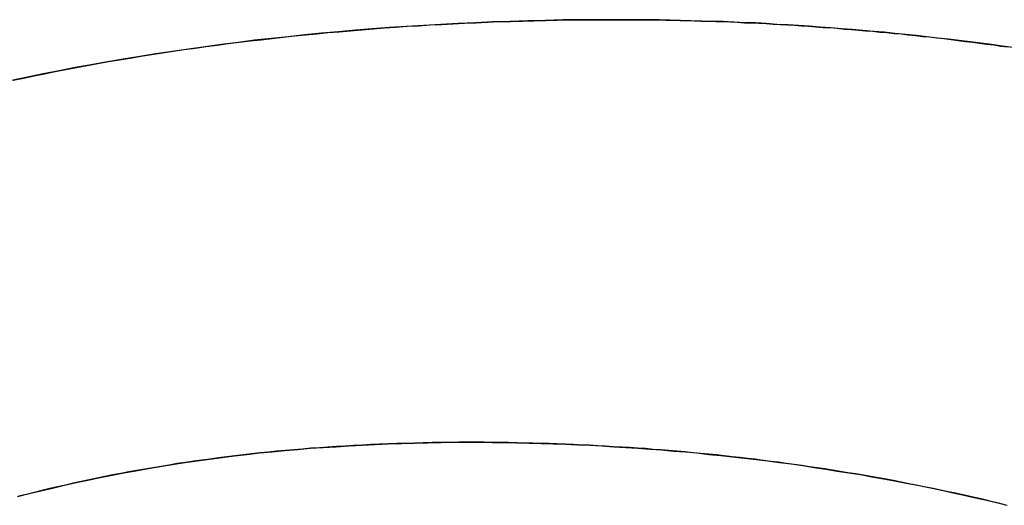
# Model space of a CAD drawing. Extents: x -4.4 to 4.4, y -6.1 to 5.8.
# Tile 69 of 157: x -1.9006 to -1.8647, y 3.5505 to 3.5682. Entities that reach past the tile are written whole.
import ezdxf

# ---------------------------------------------------------------- set-up
doc = ezdxf.new("R2010")
doc.units = 0
doc.layers.get('0').update_dxf_attribs({"linetype": 'CONTINUOUS'})

# ---------------------------------------------------------------- blocks, each defined once
blk = doc.blocks.new('*U1')
for p, q in [((-1.878839, 3.568241, 5.3045), (-1.878839, 3.568241, 5.304)), ((-1.878839, 3.568241, 5.3045), (-1.878839, 3.568241, 5.304)), ((-1.884249, 3.552817, 5.3045), (-1.884249, 3.552817, 5.304)), ((-1.884249, 3.552817, 5.3045), (-1.884249, 3.552817, 5.304))]:
    blk.add_line(p, q)
for points in [[(-1.90083, 3.56603, 5.3045), (-1.90045, 3.56611, 5.3045), (-1.90006, 3.56619, 5.3045), (-1.89968, 3.56627, 5.3045), (-1.89929, 3.56635, 5.3045), (-1.89891, 3.56642, 5.3045), (-1.89852, 3.5665, 5.3045), (-1.89813, 3.56657, 5.3045), (-1.89774, 3.56664, 5.3045), (-1.89735, 3.56671, 5.3045), (-1.89696, 3.56677, 5.3045), (-1.89656, 3.56684, 5.3045), (-1.89617, 3.56691, 5.3045), (-1.89578, 3.56697, 5.3045), (-1.89538, 3.56703, 5.3045), (-1.89499, 3.56709, 5.3045), (-1.89459, 3.56715, 5.3045), (-1.89419, 3.5672, 5.3045), (-1.89379, 3.56726, 5.3045), (-1.89339, 3.56731, 5.3045), (-1.89299, 3.56737, 5.3045), (-1.89259, 3.56742, 5.3045), (-1.89219, 3.56747, 5.3045), (-1.89178, 3.56751, 5.3045), (-1.89138, 3.56756, 5.3045), (-1.89098, 3.5676, 5.3045), (-1.89057, 3.56765, 5.3045), (-1.89016, 3.56769, 5.3045), (-1.88975, 3.56773, 5.3045), (-1.88935, 3.56777, 5.3045), (-1.88894, 3.5678, 5.3045), (-1.88853, 3.56784, 5.3045), (-1.88811, 3.56787, 5.3045), (-1.8877, 3.56791, 5.3045), (-1.88729, 3.56794, 5.3045), (-1.88688, 3.56797, 5.3045), (-1.88646, 3.568, 5.3045), (-1.88604, 3.56802, 5.3045), (-1.88563, 3.56805, 5.3045), (-1.88521, 3.56807, 5.3045), (-1.88479, 3.56809, 5.3045), (-1.88437, 3.56811, 5.3045), (-1.88395, 3.56813, 5.3045), (-1.88353, 3.56815, 5.3045), (-1.88311, 3.56817, 5.3045), (-1.88269, 3.56818, 5.3045), (-1.88226, 3.56819, 5.3045), (-1.88184, 3.5682, 5.3045), (-1.88141, 3.56821, 5.3045), (-1.88099, 3.56822, 5.3045), (-1.88056, 3.56823, 5.3045), (-1.88013, 3.56823, 5.3045), (-1.8797, 3.56824, 5.3045), (-1.87927, 3.56824, 5.3045), (-1.87884, 3.56824, 5.3045)], [(-1.87884, 3.56824, 5.304), (-1.87949, 3.56824, 5.304), (-1.88013, 3.56823, 5.304), (-1.88078, 3.56823, 5.304), (-1.88142, 3.56821, 5.304), (-1.88206, 3.5682, 5.304), (-1.8827, 3.56818, 5.304), (-1.88333, 3.56816, 5.304), (-1.88397, 3.56813, 5.304), (-1.8846, 3.5681, 5.304), (-1.88523, 3.56807, 5.304), (-1.88585, 3.56803, 5.304), (-1.88648, 3.56799, 5.304), (-1.8871, 3.56795, 5.304), (-1.88773, 3.56791, 5.304), (-1.88834, 3.56786, 5.304), (-1.88896, 3.5678, 5.304), (-1.88958, 3.56775, 5.304), (-1.89019, 3.56769, 5.304), (-1.8908, 3.56762, 5.304), (-1.89141, 3.56756, 5.304), (-1.89202, 3.56749, 5.304), (-1.89262, 3.56741, 5.304), (-1.89323, 3.56733, 5.304), (-1.89383, 3.56725, 5.304), (-1.89443, 3.56717, 5.304), (-1.89503, 3.56708, 5.304), (-1.89562, 3.56699, 5.304), (-1.89621, 3.5669, 5.304), (-1.89681, 3.5668, 5.304), (-1.89739, 3.5667, 5.304), (-1.89798, 3.56659, 5.304), (-1.89857, 3.56649, 5.304), (-1.89915, 3.56638, 5.304), (-1.89973, 3.56626, 5.304), (-1.90031, 3.56614, 5.304), (-1.90089, 3.56602, 5.304)], [(-1.87884, 3.56824, 5.304), (-1.87949, 3.56824, 5.304), (-1.88013, 3.56823, 5.304), (-1.88078, 3.56823, 5.304), (-1.88142, 3.56821, 5.304), (-1.88206, 3.5682, 5.304), (-1.8827, 3.56818, 5.304), (-1.88333, 3.56816, 5.304), (-1.88397, 3.56813, 5.304), (-1.8846, 3.5681, 5.304), (-1.88523, 3.56807, 5.304), (-1.88585, 3.56803, 5.304), (-1.88648, 3.56799, 5.304), (-1.8871, 3.56795, 5.304), (-1.88773, 3.56791, 5.304), (-1.88834, 3.56786, 5.304), (-1.88896, 3.5678, 5.304), (-1.88958, 3.56775, 5.304), (-1.89019, 3.56769, 5.304), (-1.8908, 3.56762, 5.304), (-1.89141, 3.56756, 5.304), (-1.89202, 3.56749, 5.304), (-1.89262, 3.56741, 5.304), (-1.89323, 3.56733, 5.304), (-1.89383, 3.56725, 5.304), (-1.89443, 3.56717, 5.304), (-1.89503, 3.56708, 5.304), (-1.89562, 3.56699, 5.304), (-1.89621, 3.5669, 5.304), (-1.89681, 3.5668, 5.304), (-1.89739, 3.5667, 5.304), (-1.89798, 3.56659, 5.304), (-1.89857, 3.56649, 5.304), (-1.89915, 3.56638, 5.304), (-1.89973, 3.56626, 5.304), (-1.90031, 3.56614, 5.304), (-1.90089, 3.56602, 5.304)], [(-1.90083, 3.56603, 5.3045), (-1.90045, 3.56611, 5.3045), (-1.90006, 3.56619, 5.3045), (-1.89968, 3.56627, 5.3045), (-1.89929, 3.56635, 5.3045), (-1.89891, 3.56642, 5.3045), (-1.89852, 3.5665, 5.3045), (-1.89813, 3.56657, 5.3045), (-1.89774, 3.56664, 5.3045), (-1.89735, 3.56671, 5.3045), (-1.89696, 3.56677, 5.3045), (-1.89656, 3.56684, 5.3045), (-1.89617, 3.56691, 5.3045), (-1.89578, 3.56697, 5.3045), (-1.89538, 3.56703, 5.3045), (-1.89499, 3.56709, 5.3045), (-1.89459, 3.56715, 5.3045), (-1.89419, 3.5672, 5.3045), (-1.89379, 3.56726, 5.3045), (-1.89339, 3.56731, 5.3045), (-1.89299, 3.56737, 5.3045), (-1.89259, 3.56742, 5.3045), (-1.89219, 3.56747, 5.3045), (-1.89178, 3.56751, 5.3045), (-1.89138, 3.56756, 5.3045), (-1.89098, 3.5676, 5.3045), (-1.89057, 3.56765, 5.3045), (-1.89016, 3.56769, 5.3045), (-1.88975, 3.56773, 5.3045), (-1.88935, 3.56777, 5.3045), (-1.88894, 3.5678, 5.3045), (-1.88853, 3.56784, 5.3045), (-1.88811, 3.56787, 5.3045), (-1.8877, 3.56791, 5.3045), (-1.88729, 3.56794, 5.3045), (-1.88688, 3.56797, 5.3045), (-1.88646, 3.568, 5.3045), (-1.88604, 3.56802, 5.3045), (-1.88563, 3.56805, 5.3045), (-1.88521, 3.56807, 5.3045), (-1.88479, 3.56809, 5.3045), (-1.88437, 3.56811, 5.3045), (-1.88395, 3.56813, 5.3045), (-1.88353, 3.56815, 5.3045), (-1.88311, 3.56817, 5.3045), (-1.88269, 3.56818, 5.3045), (-1.88226, 3.56819, 5.3045), (-1.88184, 3.5682, 5.3045), (-1.88141, 3.56821, 5.3045), (-1.88099, 3.56822, 5.3045), (-1.88056, 3.56823, 5.3045), (-1.88013, 3.56823, 5.3045), (-1.8797, 3.56824, 5.3045), (-1.87927, 3.56824, 5.3045), (-1.87884, 3.56824, 5.3045)], [(-1.87884, 3.56824, 5.3045), (-1.87858, 3.56824, 5.3045), (-1.87832, 3.56824, 5.3045), (-1.87806, 3.56824, 5.3045), (-1.8778, 3.56824, 5.3045), (-1.87754, 3.56823, 5.3045), (-1.87728, 3.56823, 5.3045), (-1.87702, 3.56822, 5.3045), (-1.87676, 3.56822, 5.3045), (-1.8765, 3.56821, 5.3045), (-1.87624, 3.56821, 5.3045), (-1.87598, 3.5682, 5.3045), (-1.87572, 3.56819, 5.3045), (-1.87546, 3.56819, 5.3045), (-1.8752, 3.56818, 5.3045), (-1.87494, 3.56817, 5.3045), (-1.87468, 3.56816, 5.3045), (-1.87442, 3.56815, 5.3045), (-1.87416, 3.56813, 5.3045), (-1.87389, 3.56812, 5.3045), (-1.87363, 3.56811, 5.3045), (-1.87337, 3.5681, 5.3045), (-1.87311, 3.56808, 5.3045), (-1.87285, 3.56807, 5.3045), (-1.87259, 3.56805, 5.3045), (-1.87233, 3.56804, 5.3045), (-1.87207, 3.56802, 5.3045), (-1.87181, 3.568, 5.3045), (-1.87155, 3.56798, 5.3045), (-1.87129, 3.56796, 5.3045), (-1.87103, 3.56795, 5.3045), (-1.87077, 3.56793, 5.3045), (-1.87051, 3.5679, 5.3045), (-1.87025, 3.56788, 5.3045), (-1.86999, 3.56786, 5.3045), (-1.86974, 3.56784, 5.3045), (-1.86948, 3.56782, 5.3045), (-1.86922, 3.56779, 5.3045), (-1.86896, 3.56777, 5.3045), (-1.8687, 3.56774, 5.3045), (-1.86844, 3.56772, 5.3045), (-1.86818, 3.56769, 5.3045), (-1.86792, 3.56766, 5.3045), (-1.86766, 3.56763, 5.3045), (-1.8674, 3.56761, 5.3045), (-1.86714, 3.56758, 5.3045), (-1.86688, 3.56755, 5.3045), (-1.86662, 3.56752, 5.3045), (-1.86636, 3.56748, 5.3045), (-1.8661, 3.56745, 5.3045), (-1.86584, 3.56742, 5.3045), (-1.86558, 3.56739, 5.3045), (-1.86532, 3.56735, 5.3045), (-1.86506, 3.56732, 5.3045), (-1.8648, 3.56728, 5.3045), (-1.86454, 3.56725, 5.3045)], [(-1.86437, 3.56722, 5.304), (-1.86476, 3.56728, 5.304), (-1.86515, 3.56733, 5.304), (-1.86554, 3.56738, 5.304), (-1.86593, 3.56743, 5.304), (-1.86632, 3.56748, 5.304), (-1.86672, 3.56753, 5.304), (-1.86711, 3.56757, 5.304), (-1.8675, 3.56762, 5.304), (-1.86789, 3.56766, 5.304), (-1.86828, 3.5677, 5.304), (-1.86867, 3.56774, 5.304), (-1.86906, 3.56778, 5.304), (-1.86945, 3.56781, 5.304), (-1.86984, 3.56785, 5.304), (-1.87023, 3.56788, 5.304), (-1.87062, 3.56791, 5.304), (-1.87101, 3.56794, 5.304), (-1.87141, 3.56797, 5.304), (-1.8718, 3.568, 5.304), (-1.87219, 3.56803, 5.304), (-1.87258, 3.56805, 5.304), (-1.87297, 3.56807, 5.304), (-1.87336, 3.5681, 5.304), (-1.87375, 3.56812, 5.304), (-1.87414, 3.56813, 5.304), (-1.87453, 3.56815, 5.304), (-1.87493, 3.56817, 5.304), (-1.87532, 3.56818, 5.304), (-1.87571, 3.56819, 5.304), (-1.8761, 3.5682, 5.304), (-1.87649, 3.56821, 5.304), (-1.87688, 3.56822, 5.304), (-1.87727, 3.56823, 5.304), (-1.87766, 3.56823, 5.304), (-1.87806, 3.56824, 5.304), (-1.87845, 3.56824, 5.304), (-1.87884, 3.56824, 5.304)], [(-1.86437, 3.56722, 5.304), (-1.86476, 3.56728, 5.304), (-1.86515, 3.56733, 5.304), (-1.86554, 3.56738, 5.304), (-1.86593, 3.56743, 5.304), (-1.86632, 3.56748, 5.304), (-1.86672, 3.56753, 5.304), (-1.86711, 3.56757, 5.304), (-1.8675, 3.56762, 5.304), (-1.86789, 3.56766, 5.304), (-1.86828, 3.5677, 5.304), (-1.86867, 3.56774, 5.304), (-1.86906, 3.56778, 5.304), (-1.86945, 3.56781, 5.304), (-1.86984, 3.56785, 5.304), (-1.87023, 3.56788, 5.304), (-1.87062, 3.56791, 5.304), (-1.87101, 3.56794, 5.304), (-1.87141, 3.56797, 5.304), (-1.8718, 3.568, 5.304), (-1.87219, 3.56803, 5.304), (-1.87258, 3.56805, 5.304), (-1.87297, 3.56807, 5.304), (-1.87336, 3.5681, 5.304), (-1.87375, 3.56812, 5.304), (-1.87414, 3.56813, 5.304), (-1.87453, 3.56815, 5.304), (-1.87493, 3.56817, 5.304), (-1.87532, 3.56818, 5.304), (-1.87571, 3.56819, 5.304), (-1.8761, 3.5682, 5.304), (-1.87649, 3.56821, 5.304), (-1.87688, 3.56822, 5.304), (-1.87727, 3.56823, 5.304), (-1.87766, 3.56823, 5.304), (-1.87806, 3.56824, 5.304), (-1.87845, 3.56824, 5.304), (-1.87884, 3.56824, 5.304)], [(-1.87884, 3.56824, 5.3045), (-1.87858, 3.56824, 5.3045), (-1.87832, 3.56824, 5.3045), (-1.87806, 3.56824, 5.3045), (-1.8778, 3.56824, 5.3045), (-1.87754, 3.56823, 5.3045), (-1.87728, 3.56823, 5.3045), (-1.87702, 3.56822, 5.3045), (-1.87676, 3.56822, 5.3045), (-1.8765, 3.56821, 5.3045), (-1.87624, 3.56821, 5.3045), (-1.87598, 3.5682, 5.3045), (-1.87572, 3.56819, 5.3045), (-1.87546, 3.56819, 5.3045), (-1.8752, 3.56818, 5.3045), (-1.87494, 3.56817, 5.3045), (-1.87468, 3.56816, 5.3045), (-1.87442, 3.56815, 5.3045), (-1.87416, 3.56813, 5.3045), (-1.87389, 3.56812, 5.3045), (-1.87363, 3.56811, 5.3045), (-1.87337, 3.5681, 5.3045), (-1.87311, 3.56808, 5.3045), (-1.87285, 3.56807, 5.3045), (-1.87259, 3.56805, 5.3045), (-1.87233, 3.56804, 5.3045), (-1.87207, 3.56802, 5.3045), (-1.87181, 3.568, 5.3045), (-1.87155, 3.56798, 5.3045), (-1.87129, 3.56796, 5.3045), (-1.87103, 3.56795, 5.3045), (-1.87077, 3.56793, 5.3045), (-1.87051, 3.5679, 5.3045), (-1.87025, 3.56788, 5.3045), (-1.86999, 3.56786, 5.3045), (-1.86974, 3.56784, 5.3045), (-1.86948, 3.56782, 5.3045), (-1.86922, 3.56779, 5.3045), (-1.86896, 3.56777, 5.3045), (-1.8687, 3.56774, 5.3045), (-1.86844, 3.56772, 5.3045), (-1.86818, 3.56769, 5.3045), (-1.86792, 3.56766, 5.3045), (-1.86766, 3.56763, 5.3045), (-1.8674, 3.56761, 5.3045), (-1.86714, 3.56758, 5.3045), (-1.86688, 3.56755, 5.3045), (-1.86662, 3.56752, 5.3045), (-1.86636, 3.56748, 5.3045), (-1.8661, 3.56745, 5.3045), (-1.86584, 3.56742, 5.3045), (-1.86558, 3.56739, 5.3045), (-1.86532, 3.56735, 5.3045), (-1.86506, 3.56732, 5.3045), (-1.8648, 3.56728, 5.3045), (-1.86454, 3.56725, 5.3045)], [(-1.88425, 3.55282, 5.3045), (-1.88457, 3.55282, 5.3045), (-1.8849, 3.55281, 5.3045), (-1.88522, 3.55281, 5.3045), (-1.88554, 3.55281, 5.3045), (-1.88587, 3.5528, 5.3045), (-1.88619, 3.55279, 5.3045), (-1.88651, 3.55278, 5.3045), (-1.88683, 3.55277, 5.3045), (-1.88714, 3.55276, 5.3045), (-1.88746, 3.55275, 5.3045), (-1.88778, 3.55274, 5.3045), (-1.88809, 3.55272, 5.3045), (-1.88841, 3.5527, 5.3045), (-1.88872, 3.55268, 5.3045), (-1.88904, 3.55267, 5.3045), (-1.88935, 3.55264, 5.3045), (-1.88966, 3.55262, 5.3045), (-1.88997, 3.5526, 5.3045), (-1.89028, 3.55257, 5.3045), (-1.89059, 3.55255, 5.3045), (-1.8909, 3.55252, 5.3045), (-1.89121, 3.55249, 5.3045), (-1.89152, 3.55246, 5.3045), (-1.89182, 3.55243, 5.3045), (-1.89213, 3.5524, 5.3045), (-1.89243, 3.55236, 5.3045), (-1.89274, 3.55233, 5.3045), (-1.89304, 3.55229, 5.3045), (-1.89334, 3.55225, 5.3045), (-1.89364, 3.55221, 5.3045), (-1.89394, 3.55217, 5.3045), (-1.89424, 3.55213, 5.3045), (-1.89454, 3.55208, 5.3045), (-1.89484, 3.55204, 5.3045), (-1.89514, 3.55199, 5.3045), (-1.89543, 3.55194, 5.3045), (-1.89573, 3.55189, 5.3045), (-1.89602, 3.55184, 5.3045), (-1.89632, 3.55179, 5.3045), (-1.89661, 3.55174, 5.3045), (-1.8969, 3.55168, 5.3045), (-1.89719, 3.55163, 5.3045), (-1.89748, 3.55157, 5.3045), (-1.89777, 3.55151, 5.3045), (-1.89806, 3.55145, 5.3045), (-1.89835, 3.55139, 5.3045), (-1.89864, 3.55133, 5.3045), (-1.89892, 3.55126, 5.3045), (-1.89921, 3.5512, 5.3045), (-1.89949, 3.55113, 5.3045), (-1.89978, 3.55106, 5.3045), (-1.90006, 3.55099, 5.3045), (-1.90034, 3.55092, 5.3045), (-1.90063, 3.55085, 5.3045)], [(-1.90067, 3.55084, 5.304), (-1.90024, 3.55095, 5.304), (-1.89982, 3.55105, 5.304), (-1.89939, 3.55115, 5.304), (-1.89896, 3.55125, 5.304), (-1.89853, 3.55135, 5.304), (-1.8981, 3.55144, 5.304), (-1.89766, 3.55153, 5.304), (-1.89722, 3.55162, 5.304), (-1.89679, 3.5517, 5.304), (-1.89635, 3.55178, 5.304), (-1.8959, 3.55186, 5.304), (-1.89546, 3.55194, 5.304), (-1.89501, 3.55201, 5.304), (-1.89457, 3.55208, 5.304), (-1.89412, 3.55214, 5.304), (-1.89367, 3.55221, 5.304), (-1.89321, 3.55227, 5.304), (-1.89276, 3.55232, 5.304), (-1.8923, 3.55238, 5.304), (-1.89184, 3.55243, 5.304), (-1.89138, 3.55247, 5.304), (-1.89092, 3.55252, 5.304), (-1.89045, 3.55256, 5.304), (-1.88999, 3.5526, 5.304), (-1.88952, 3.55263, 5.304), (-1.88905, 3.55266, 5.304), (-1.88858, 3.55269, 5.304), (-1.8881, 3.55272, 5.304), (-1.88763, 3.55274, 5.304), (-1.88715, 3.55276, 5.304), (-1.88667, 3.55278, 5.304), (-1.88619, 3.55279, 5.304), (-1.88571, 3.5528, 5.304), (-1.88522, 3.55281, 5.304), (-1.88474, 3.55282, 5.304), (-1.88425, 3.55282, 5.304)], [(-1.90067, 3.55084, 5.304), (-1.90024, 3.55095, 5.304), (-1.89982, 3.55105, 5.304), (-1.89939, 3.55115, 5.304), (-1.89896, 3.55125, 5.304), (-1.89853, 3.55135, 5.304), (-1.8981, 3.55144, 5.304), (-1.89766, 3.55153, 5.304), (-1.89722, 3.55162, 5.304), (-1.89679, 3.5517, 5.304), (-1.89635, 3.55178, 5.304), (-1.8959, 3.55186, 5.304), (-1.89546, 3.55194, 5.304), (-1.89501, 3.55201, 5.304), (-1.89457, 3.55208, 5.304), (-1.89412, 3.55214, 5.304), (-1.89367, 3.55221, 5.304), (-1.89321, 3.55227, 5.304), (-1.89276, 3.55232, 5.304), (-1.8923, 3.55238, 5.304), (-1.89184, 3.55243, 5.304), (-1.89138, 3.55247, 5.304), (-1.89092, 3.55252, 5.304), (-1.89045, 3.55256, 5.304), (-1.88999, 3.5526, 5.304), (-1.88952, 3.55263, 5.304), (-1.88905, 3.55266, 5.304), (-1.88858, 3.55269, 5.304), (-1.8881, 3.55272, 5.304), (-1.88763, 3.55274, 5.304), (-1.88715, 3.55276, 5.304), (-1.88667, 3.55278, 5.304), (-1.88619, 3.55279, 5.304), (-1.88571, 3.5528, 5.304), (-1.88522, 3.55281, 5.304), (-1.88474, 3.55282, 5.304), (-1.88425, 3.55282, 5.304)], [(-1.88425, 3.55282, 5.3045), (-1.88457, 3.55282, 5.3045), (-1.8849, 3.55281, 5.3045), (-1.88522, 3.55281, 5.3045), (-1.88554, 3.55281, 5.3045), (-1.88587, 3.5528, 5.3045), (-1.88619, 3.55279, 5.3045), (-1.88651, 3.55278, 5.3045), (-1.88683, 3.55277, 5.3045), (-1.88714, 3.55276, 5.3045), (-1.88746, 3.55275, 5.3045), (-1.88778, 3.55274, 5.3045), (-1.88809, 3.55272, 5.3045), (-1.88841, 3.5527, 5.3045), (-1.88872, 3.55268, 5.3045), (-1.88904, 3.55267, 5.3045), (-1.88935, 3.55264, 5.3045), (-1.88966, 3.55262, 5.3045), (-1.88997, 3.5526, 5.3045), (-1.89028, 3.55257, 5.3045), (-1.89059, 3.55255, 5.3045), (-1.8909, 3.55252, 5.3045), (-1.89121, 3.55249, 5.3045), (-1.89152, 3.55246, 5.3045), (-1.89182, 3.55243, 5.3045), (-1.89213, 3.5524, 5.3045), (-1.89243, 3.55236, 5.3045), (-1.89274, 3.55233, 5.3045), (-1.89304, 3.55229, 5.3045), (-1.89334, 3.55225, 5.3045), (-1.89364, 3.55221, 5.3045), (-1.89394, 3.55217, 5.3045), (-1.89424, 3.55213, 5.3045), (-1.89454, 3.55208, 5.3045), (-1.89484, 3.55204, 5.3045), (-1.89514, 3.55199, 5.3045), (-1.89543, 3.55194, 5.3045), (-1.89573, 3.55189, 5.3045), (-1.89602, 3.55184, 5.3045), (-1.89632, 3.55179, 5.3045), (-1.89661, 3.55174, 5.3045), (-1.8969, 3.55168, 5.3045), (-1.89719, 3.55163, 5.3045), (-1.89748, 3.55157, 5.3045), (-1.89777, 3.55151, 5.3045), (-1.89806, 3.55145, 5.3045), (-1.89835, 3.55139, 5.3045), (-1.89864, 3.55133, 5.3045), (-1.89892, 3.55126, 5.3045), (-1.89921, 3.5512, 5.3045), (-1.89949, 3.55113, 5.3045), (-1.89978, 3.55106, 5.3045), (-1.90006, 3.55099, 5.3045), (-1.90034, 3.55092, 5.3045), (-1.90063, 3.55085, 5.3045)], [(-1.86462, 3.55053, 5.3045), (-1.86489, 3.5506, 5.3045), (-1.86516, 3.55066, 5.3045), (-1.86543, 3.55073, 5.3045), (-1.8657, 3.55079, 5.3045), (-1.86597, 3.55085, 5.3045), (-1.86624, 3.55091, 5.3045), (-1.86652, 3.55097, 5.3045), (-1.86679, 3.55103, 5.3045), (-1.86706, 3.55109, 5.3045), (-1.86734, 3.55115, 5.3045), (-1.86761, 3.5512, 5.3045), (-1.86789, 3.55126, 5.3045), (-1.86816, 3.55131, 5.3045), (-1.86844, 3.55137, 5.3045), (-1.86872, 3.55142, 5.3045), (-1.86899, 3.55147, 5.3045), (-1.86927, 3.55152, 5.3045), (-1.86955, 3.55157, 5.3045), (-1.86982, 3.55162, 5.3045), (-1.8701, 3.55167, 5.3045), (-1.87038, 3.55171, 5.3045), (-1.87066, 3.55176, 5.3045), (-1.87094, 3.5518, 5.3045), (-1.87122, 3.55185, 5.3045), (-1.8715, 3.55189, 5.3045), (-1.87178, 3.55193, 5.3045), (-1.87206, 3.55197, 5.3045), (-1.87234, 3.55201, 5.3045), (-1.87263, 3.55205, 5.3045), (-1.87291, 3.55209, 5.3045), (-1.87319, 3.55212, 5.3045), (-1.87347, 3.55216, 5.3045), (-1.87376, 3.5522, 5.3045), (-1.87404, 3.55223, 5.3045), (-1.87433, 3.55226, 5.3045), (-1.87461, 3.55229, 5.3045), (-1.8749, 3.55233, 5.3045), (-1.87518, 3.55236, 5.3045), (-1.87547, 3.55239, 5.3045), (-1.87576, 3.55241, 5.3045), (-1.87604, 3.55244, 5.3045), (-1.87633, 3.55247, 5.3045), (-1.87662, 3.55249, 5.3045), (-1.87691, 3.55252, 5.3045), (-1.8772, 3.55254, 5.3045), (-1.87748, 3.55256, 5.3045), (-1.87777, 3.55259, 5.3045), (-1.87806, 3.55261, 5.3045), (-1.87835, 3.55263, 5.3045), (-1.87864, 3.55264, 5.3045), (-1.87894, 3.55266, 5.3045), (-1.87923, 3.55268, 5.3045), (-1.87952, 3.55269, 5.3045), (-1.87981, 3.55271, 5.3045), (-1.8801, 3.55272, 5.3045), (-1.8804, 3.55274, 5.3045), (-1.88069, 3.55275, 5.3045), (-1.88099, 3.55276, 5.3045), (-1.88128, 3.55277, 5.3045), (-1.88158, 3.55278, 5.3045), (-1.88187, 3.55279, 5.3045), (-1.88217, 3.55279, 5.3045), (-1.88246, 3.5528, 5.3045), (-1.88276, 3.55281, 5.3045), (-1.88306, 3.55281, 5.3045), (-1.88335, 3.55281, 5.3045), (-1.88365, 3.55282, 5.3045), (-1.88395, 3.55282, 5.3045), (-1.88425, 3.55282, 5.3045)], [(-1.88425, 3.55282, 5.304), (-1.8838, 3.55282, 5.304), (-1.88335, 3.55281, 5.304), (-1.8829, 3.55281, 5.304), (-1.88246, 3.5528, 5.304), (-1.88201, 3.55279, 5.304), (-1.88157, 3.55278, 5.304), (-1.88113, 3.55276, 5.304), (-1.88068, 3.55275, 5.304), (-1.88024, 3.55273, 5.304), (-1.8798, 3.55271, 5.304), (-1.87936, 3.55269, 5.304), (-1.87892, 3.55266, 5.304), (-1.87848, 3.55263, 5.304), (-1.87805, 3.5526, 5.304), (-1.87761, 3.55257, 5.304), (-1.87718, 3.55254, 5.304), (-1.87674, 3.5525, 5.304), (-1.87631, 3.55247, 5.304), (-1.87588, 3.55243, 5.304), (-1.87545, 3.55238, 5.304), (-1.87502, 3.55234, 5.304), (-1.87459, 3.55229, 5.304), (-1.87416, 3.55224, 5.304), (-1.87373, 3.55219, 5.304), (-1.8733, 3.55214, 5.304), (-1.87288, 3.55208, 5.304), (-1.87245, 3.55203, 5.304), (-1.87203, 3.55197, 5.304), (-1.87161, 3.5519, 5.304), (-1.87119, 3.55184, 5.304), (-1.87077, 3.55177, 5.304), (-1.87035, 3.55171, 5.304), (-1.86993, 3.55164, 5.304), (-1.86951, 3.55156, 5.304), (-1.86909, 3.55149, 5.304), (-1.86868, 3.55141, 5.304), (-1.86826, 3.55133, 5.304), (-1.86785, 3.55125, 5.304), (-1.86743, 3.55117, 5.304), (-1.86702, 3.55108, 5.304), (-1.86661, 3.55099, 5.304), (-1.8662, 3.5509, 5.304), (-1.86579, 3.55081, 5.304), (-1.86538, 3.55072, 5.304), (-1.86497, 3.55062, 5.304), (-1.86457, 3.55052, 5.304)], [(-1.88425, 3.55282, 5.304), (-1.8838, 3.55282, 5.304), (-1.88335, 3.55281, 5.304), (-1.8829, 3.55281, 5.304), (-1.88246, 3.5528, 5.304), (-1.88201, 3.55279, 5.304), (-1.88157, 3.55278, 5.304), (-1.88113, 3.55276, 5.304), (-1.88068, 3.55275, 5.304), (-1.88024, 3.55273, 5.304), (-1.8798, 3.55271, 5.304), (-1.87936, 3.55269, 5.304), (-1.87892, 3.55266, 5.304), (-1.87848, 3.55263, 5.304), (-1.87805, 3.5526, 5.304), (-1.87761, 3.55257, 5.304), (-1.87718, 3.55254, 5.304), (-1.87674, 3.5525, 5.304), (-1.87631, 3.55247, 5.304), (-1.87588, 3.55243, 5.304), (-1.87545, 3.55238, 5.304), (-1.87502, 3.55234, 5.304), (-1.87459, 3.55229, 5.304), (-1.87416, 3.55224, 5.304), (-1.87373, 3.55219, 5.304), (-1.8733, 3.55214, 5.304), (-1.87288, 3.55208, 5.304), (-1.87245, 3.55203, 5.304), (-1.87203, 3.55197, 5.304), (-1.87161, 3.5519, 5.304), (-1.87119, 3.55184, 5.304), (-1.87077, 3.55177, 5.304), (-1.87035, 3.55171, 5.304), (-1.86993, 3.55164, 5.304), (-1.86951, 3.55156, 5.304), (-1.86909, 3.55149, 5.304), (-1.86868, 3.55141, 5.304), (-1.86826, 3.55133, 5.304), (-1.86785, 3.55125, 5.304), (-1.86743, 3.55117, 5.304), (-1.86702, 3.55108, 5.304), (-1.86661, 3.55099, 5.304), (-1.8662, 3.5509, 5.304), (-1.86579, 3.55081, 5.304), (-1.86538, 3.55072, 5.304), (-1.86497, 3.55062, 5.304), (-1.86457, 3.55052, 5.304)], [(-1.86462, 3.55053, 5.3045), (-1.86489, 3.5506, 5.3045), (-1.86516, 3.55066, 5.3045), (-1.86543, 3.55073, 5.3045), (-1.8657, 3.55079, 5.3045), (-1.86597, 3.55085, 5.3045), (-1.86624, 3.55091, 5.3045), (-1.86652, 3.55097, 5.3045), (-1.86679, 3.55103, 5.3045), (-1.86706, 3.55109, 5.3045), (-1.86734, 3.55115, 5.3045), (-1.86761, 3.5512, 5.3045), (-1.86789, 3.55126, 5.3045), (-1.86816, 3.55131, 5.3045), (-1.86844, 3.55137, 5.3045), (-1.86872, 3.55142, 5.3045), (-1.86899, 3.55147, 5.3045), (-1.86927, 3.55152, 5.3045), (-1.86955, 3.55157, 5.3045), (-1.86982, 3.55162, 5.3045), (-1.8701, 3.55167, 5.3045), (-1.87038, 3.55171, 5.3045), (-1.87066, 3.55176, 5.3045), (-1.87094, 3.5518, 5.3045), (-1.87122, 3.55185, 5.3045), (-1.8715, 3.55189, 5.3045), (-1.87178, 3.55193, 5.3045), (-1.87206, 3.55197, 5.3045), (-1.87234, 3.55201, 5.3045), (-1.87263, 3.55205, 5.3045), (-1.87291, 3.55209, 5.3045), (-1.87319, 3.55212, 5.3045), (-1.87347, 3.55216, 5.3045), (-1.87376, 3.5522, 5.3045), (-1.87404, 3.55223, 5.3045), (-1.87433, 3.55226, 5.3045), (-1.87461, 3.55229, 5.3045), (-1.8749, 3.55233, 5.3045), (-1.87518, 3.55236, 5.3045), (-1.87547, 3.55239, 5.3045), (-1.87576, 3.55241, 5.3045), (-1.87604, 3.55244, 5.3045), (-1.87633, 3.55247, 5.3045), (-1.87662, 3.55249, 5.3045), (-1.87691, 3.55252, 5.3045), (-1.8772, 3.55254, 5.3045), (-1.87748, 3.55256, 5.3045), (-1.87777, 3.55259, 5.3045), (-1.87806, 3.55261, 5.3045), (-1.87835, 3.55263, 5.3045), (-1.87864, 3.55264, 5.3045), (-1.87894, 3.55266, 5.3045), (-1.87923, 3.55268, 5.3045), (-1.87952, 3.55269, 5.3045), (-1.87981, 3.55271, 5.3045), (-1.8801, 3.55272, 5.3045), (-1.8804, 3.55274, 5.3045), (-1.88069, 3.55275, 5.3045), (-1.88099, 3.55276, 5.3045), (-1.88128, 3.55277, 5.3045), (-1.88158, 3.55278, 5.3045), (-1.88187, 3.55279, 5.3045), (-1.88217, 3.55279, 5.3045), (-1.88246, 3.5528, 5.3045), (-1.88276, 3.55281, 5.3045), (-1.88306, 3.55281, 5.3045), (-1.88335, 3.55281, 5.3045), (-1.88365, 3.55282, 5.3045), (-1.88395, 3.55282, 5.3045), (-1.88425, 3.55282, 5.3045)]]:
    blk.add_polyline3d(points)

msp = doc.modelspace()

# ---------------------------------------------------------------- block references
msp.add_blockref('*U1', (0, 0))

doc.saveas('drawing.dxf')
